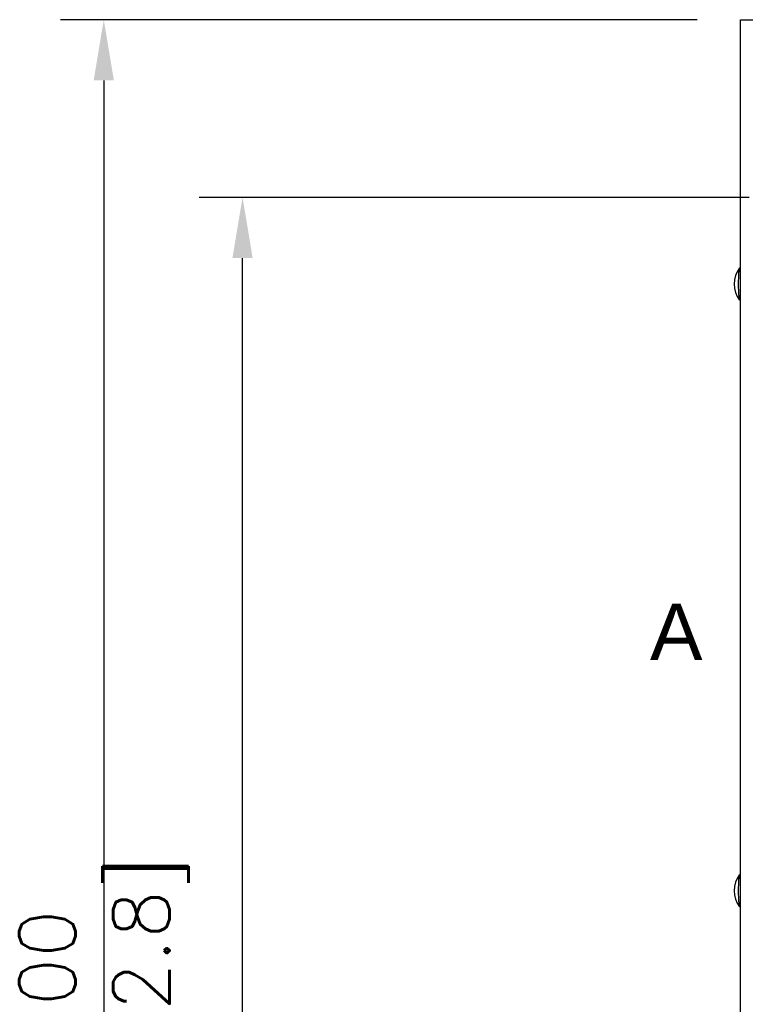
# Model space of a CAD drawing. Extents: x 750.1 to 849, y -105.5 to -34.2.
# Tile 14 of 19: x 815.3 to 823.6, y -56.2 to -44.8. Entities that reach past the tile are written whole.
import ezdxf

# ---------------------------------------------------------------- set-up
doc = ezdxf.new("R2010")
doc.units = 0
doc.header["$LTSCALE"] = 4
doc.header["$MEASUREMENT"] = 0
doc.layers.get('0').update_dxf_attribs({"linetype": 'CONTINUOUS'})
doc.layers.get('DEFPOINTS').update_dxf_attribs({"linetype": 'CONTINUOUS'})
doc.layers.add('Dimensions', color=140, linetype='CONTINUOUS')
doc.layers.add('TEXT', color=140, linetype='CONTINUOUS')
doc.styles.add('ROMANS', font='romans.shx')
doc.styles.add('SEACAD_arial_ttf', font='arial.ttf')
doc.dimstyles.new('FSTD1', dxfattribs={"dimtxt": 0.65, "dimasz": 0.7, "dimexe": 0.5, "dimexo": 0.5, "dimgap": 0.25, "dimtad": 1, "dimzin": 1, "dimdsep": 46, "dimtxsty": 'ROMANS', "dimcen": 0.5, "dimadec": 0, "dimazin": 0, "dimtfac": 1, "dimtmove": 0, "dimatfit": 3, "dimfxl": 1, "dimtolj": 1, "dimarcsym": 1})

# ---------------------------------------------------------------- blocks, each defined once
blk = doc.blocks.new('*D12')
at = {"layer": 'DEFPOINTS', "color": 0, "transparency": 16777216}
for p in [(817.845, -46.896), (824.186, -46.896), (823.587, -76.846)]:
    blk.add_point(p, dxfattribs=at)
at = {"layer": 'Dimensions', "color": 0, "lineweight": -2, "transparency": 16777216}
for p, q in [((823.686, -46.896), (817.345, -46.896)), ((817.845, -76.146), (817.845, -47.596)), ((822.058, -76.846), (817.345, -76.846)), ((823.087, -76.846), (823.058, -76.846))]:
    blk.add_line(p, q, dxfattribs=at)
at = {"layer": 'Dimensions', "color": 0, "transparency": 16777216}
for points in [[(817.728, -47.596), (817.961, -47.596), (817.845, -46.896)], [(817.728, -76.146), (817.961, -76.146), (817.845, -76.846)]]:
    blk.add_solid(points, dxfattribs=at)
at = {"layer": 'Dimensions', "color": 0, "transparency": 16777216, "char_height": 0.65, "attachment_point": 5, "rotation": 90, "style": 'ROMANS'}
for s, insert in [('\\A1;[760.7]', (818.59, -61.871)), ('\\A1;29.95', (817.27, -61.871))]:
    blk.add_mtext(s, dxfattribs=dict(at, insert=insert))
blk = doc.blocks.new('*D20')
at = {"layer": 'DEFPOINTS', "color": 0, "transparency": 16777216}
for p in [(823.587, -44.846), (816.245, -76.846), (823.587, -76.846)]:
    blk.add_point(p, dxfattribs=at)
at = {"layer": 'Dimensions', "color": 0, "lineweight": -2, "transparency": 16777216}
for p, q in [((823.087, -44.846), (815.745, -44.846)), ((816.245, -45.546), (816.245, -76.146)), ((823.087, -76.846), (815.745, -76.846))]:
    blk.add_line(p, q, dxfattribs=at)
at = {"layer": 'Dimensions', "color": 0, "transparency": 16777216}
for points in [[(816.128, -45.546), (816.361, -45.546), (816.245, -44.846)], [(816.128, -76.146), (816.361, -76.146), (816.245, -76.846)]]:
    blk.add_solid(points, dxfattribs=at)
at = {"layer": 'Dimensions', "color": 0, "transparency": 16777216, "insert": (816.245, -56.367), "char_height": 0.65, "attachment_point": 5, "rotation": 90, "style": 'ROMANS'}
blk.add_mtext('\\A1;32.00\\P [812.8]', dxfattribs=at)

msp = doc.modelspace()

# ---------------------------------------------------------------- linework, layer by layer
for p, q in [((823.587, -44.846), (835.387, -44.846)), ((823.587, -76.846), (823.587, -44.846))]:
    msp.add_line(p, q)
for centre in [(823.814, -47.896), (823.814, -54.896)]:
    msp.add_arc(centre, 0.303, 142.2875, 217.7125)
for points, weights in [([(823.575, -47.71), (823.56, -47.72), (823.56, -47.898), (823.56, -48.077), (823.576, -48.082)], [1, 0.72245530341, 1, 0.722455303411, 1]), ([(823.575, -54.71), (823.56, -54.72), (823.56, -54.898), (823.56, -55.077), (823.576, -55.082)], [1, 0.722455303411, 1, 0.72245530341, 1])]:
    msp.add_rational_spline(points, weights, degree=2, knots=[0, 0, 0, 0.5, 0.5, 1, 1, 1])
for points in [[(823.587, -47.702), (823.586, -47.703), (823.583, -47.703), (823.582, -47.705), (823.581, -47.705)], [(823.587, -54.702), (823.586, -54.703), (823.583, -54.703), (823.582, -54.705), (823.581, -54.705)]]:
    msp.add_open_spline(points, degree=3, knots=[0.96853619, 0.96853619, 0.96853619, 0.96853619, 0.98567535, 1, 1, 1, 1])

# ---------------------------------------------------------------- texts
at = {"layer": 'TEXT', "style": 'SEACAD_arial_ttf'}
msp.add_text('A', height=0.65, dxfattribs=at).set_placement((822.542, -52.234))
msp.add_text('A', height=0.65, dxfattribs=at).set_placement((822.542, -52.234))

# ---------------------------------------------------------------- dimensions: what is measured, and where the dimension line sits
at = {"layer": 'Dimensions'}
dim = msp.add_linear_dim(base=(816.245, -76.846), p1=(823.587, -44.846), p2=(823.587, -76.846), angle=90, dimstyle='FSTD1', override={"dimscale": 0, "dimpost": '\\X', "dimtix": 0, "dimtofl": 1, "dimtmove": 0, "dimatfit": 3}, dxfattribs=at)
dim.commit()
dim.dimension.update_dxf_attribs({"geometry": '*D20', "text_midpoint": (816.245, -56.367), "dimtype": 128})
dim = msp.add_linear_dim(base=(817.845, -46.896), p1=(823.587, -76.846), p2=(824.186, -46.896), angle=90, dimstyle='FSTD1', override={"dimscale": 0, "dimpost": '<>\\X', "dimtix": 0, "dimtofl": 1, "dimtmove": 0, "dimatfit": 3}, dxfattribs=at)
dim.commit()
dim.dimension.update_dxf_attribs({"geometry": '*D12', "text_midpoint": (817.845, -61.871)})

doc.saveas('drawing.dxf')
